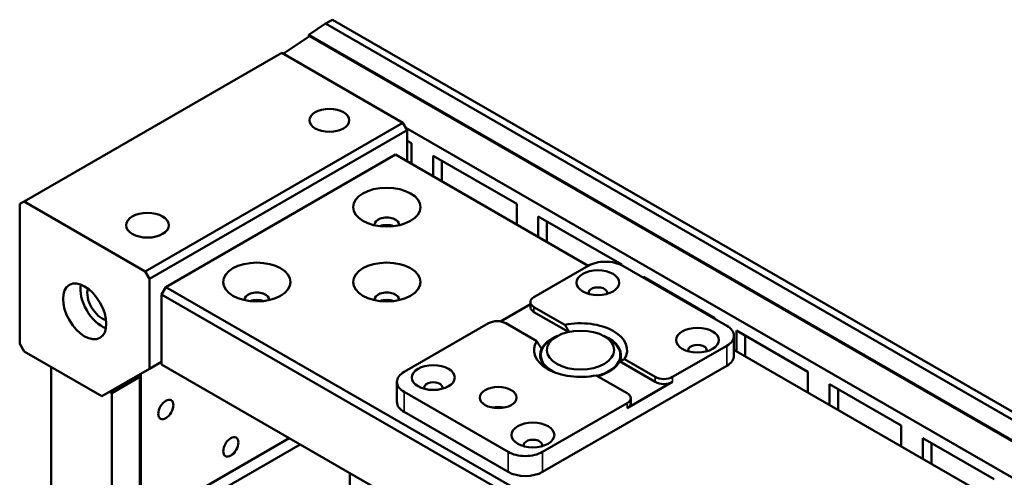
# Model space of a CAD drawing. Header units: millimetres. Extents: x 0 to 4584, y -120 to 1188.
# Tile 102 of 105: x 1371 to 1531, y 785 to 860. Entities that reach past the tile are written whole.
import ezdxf

# ---------------------------------------------------------------- set-up
doc = ezdxf.new("R2010")
doc.units = ezdxf.units.MM
doc.header["$LTSCALE"] = 2
doc.layers.add('Sichtbar (ISO)', color=7, linetype='Continuous', lineweight=50)
doc.layers.add('Sichtbar schmal (ISO)', color=7, linetype='Continuous', lineweight=35)

msp = doc.modelspace()

# ---------------------------------------------------------------- linework, layer by layer
at = {"layer": 'Sichtbar (ISO)'}
for p, q in [((1417.8914, 857.1891), (1420.6211, 858.9932)), ((1420.6211, 858.9932), (1421.7525, 859.6464)), ((1420.6211, 858.9932), (1578.2352, 767.9947)), ((1420.6211, 858.9932), (1597.2564, 757.0128)), ((1421.7525, 859.6464), (1598.3877, 757.666)), ((1413.7072, 854.0851), (1418.033, 856.944)), ((1417.8914, 857.1891), (1575.4068, 766.2476)), ((1417.8914, 856.8505), (1417.8914, 857.1891)), ((1418.033, 856.944), (1575.4068, 766.0842)), ((1413.4793, 854.2167), (1371.4065, 829.9259)), ((1413.4793, 854.2167), (1433.2783, 842.7858)), ((1433.2783, 842.7858), (1391.2055, 818.495)), ((1433.9854, 841.561), (1433.2783, 842.7858)), ((1433.9854, 841.561), (1391.9126, 817.2702)), ((1433.7622, 841.9477), (1570.457, 763.0269)), ((1433.9854, 841.561), (1433.9854, 836.4579)), ((1434.6925, 839.4381), (1433.9854, 839.8464)), ((1434.6925, 836.0497), (1434.6925, 839.4381)), ((1394.5642, 815.9434), (1432.0409, 837.5806)), ((1432.0409, 837.5806), (1463.5071, 819.4135)), ((1438.2281, 837.3969), (1438.2281, 834.0084)), ((1451.8399, 829.5381), (1438.2281, 837.3969)), ((1439.6423, 833.1919), (1439.6423, 836.5804)), ((1370.6994, 829.5177), (1371.4065, 829.9259)), ((1370.6994, 806.6558), (1370.6994, 829.5177)), ((1371.4065, 829.9259), (1391.2055, 818.495)), ((1451.8399, 826.1496), (1451.8399, 829.5381)), ((1455.3754, 827.4969), (1455.3754, 824.1084)), ((1468.9872, 819.6381), (1455.3754, 827.4969)), ((1456.7896, 823.2919), (1456.7896, 826.6804)), ((1391.2055, 818.495), (1391.9126, 817.2702)), ((1463.5071, 819.4135), (1454.6683, 814.3104)), ((1468.9872, 819.5096), (1468.9872, 819.6381)), ((1486.1345, 809.6156), (1469.164, 819.4135)), ((1391.9126, 802.5733), (1391.9126, 817.2702)), ((1472.5227, 817.5968), (1472.5227, 817.4744)), ((1484.19, 810.8607), (1472.5227, 817.5968)), ((1473.937, 816.6579), (1473.937, 816.7803)), ((1394.5642, 815.9434), (1393.8571, 814.7187)), ((1394.5642, 815.9434), (1490.3772, 760.6258)), ((1393.8571, 803.2877), (1393.8571, 814.7187)), ((1393.8571, 814.7187), (1489.3165, 759.6052)), ((1454.0825, 812.6774), (1454.0825, 813.4939)), ((1449.1755, 810.3227), (1454.0825, 813.1557)), ((1454.6683, 812.6774), (1459.7099, 809.7667)), ((1460.3119, 808.6026), (1454.6683, 811.8609)), ((1484.19, 810.7383), (1484.19, 810.8607)), ((1447.2437, 810.0238), (1433.4551, 802.063)), ((1450.0721, 810.0238), (1455.1137, 807.113)), ((1487.7255, 808.8195), (1487.7255, 805.431)), ((1499.3928, 802.0834), (1487.7255, 808.8195)), ((1458.3806, 807.8805), (1457.6735, 807.4723)), ((1466.1588, 807.8805), (1466.8659, 807.4723)), ((1487.3061, 807.9826), (1487.3061, 804.7166)), ((1489.1398, 804.6145), (1489.1398, 808.003)), ((1371.4065, 805.431), (1370.6994, 806.6558)), ((1371.4065, 805.431), (1384.1344, 798.0826)), ((1477.2957, 801.2465), (1486.1345, 806.3496)), ((1487.3061, 805.6732), (1527.8538, 782.2629)), ((1455.7697, 804.1579), (1455.7697, 804.8187)), ((1474.4673, 800.43), (1468.6297, 803.8004)), ((1468.7697, 804.1579), (1468.7697, 804.8187)), ((1469.4256, 804.1573), (1474.4673, 801.2465)), ((1375.8259, 802.8795), (1375.8259, 688.7741)), ((1391.9126, 802.5733), (1384.1344, 798.0826)), ((1391.9126, 802.5733), (1393.8571, 803.696)), ((1488.0791, 748.8887), (1393.8571, 803.2877)), ((1456.0825, 785.7331), (1486.1345, 803.0836)), ((1385.7254, 798.5929), (1390.3216, 801.2465)), ((1390.3216, 801.2465), (1389.968, 801.4506)), ((1390.3216, 801.2465), (1390.3216, 778.3846)), ((1390.4984, 801.7568), (1390.4984, 779.7114)), ((1464.8295, 801.5037), (1469.8711, 798.5929)), ((1499.3928, 798.6949), (1499.3928, 802.0834)), ((1432.2835, 800.43), (1432.2835, 797.164)), ((1477.2957, 800.43), (1469.8711, 796.1434)), ((1502.9283, 800.0422), (1502.9283, 796.6537)), ((1514.5956, 793.3061), (1502.9283, 800.0422)), ((1504.3425, 795.8372), (1504.3425, 799.2257)), ((1385.3718, 798.797), (1385.7254, 798.5929)), ((1385.7254, 694.4896), (1385.7254, 798.5929)), ((1433.4551, 798.797), (1450.4257, 788.999)), ((1470.4569, 796.9599), (1470.4569, 797.7764)), ((1456.0825, 788.999), (1469.8711, 796.9599)), ((1433.4551, 795.531), (1450.4257, 785.7331)), ((1514.5956, 789.9176), (1514.5956, 793.3061)), ((1392.6197, 778.4867), (1414.7168, 791.2444)), ((1518.1311, 791.2648), (1518.1311, 787.8764)), ((1529.7984, 784.5287), (1518.1311, 791.2648)), ((1393.15, 776.7516), (1416.4845, 790.2238)), ((1519.5453, 787.0599), (1519.5453, 790.4483)), ((1424.6163, 769.6073), (1424.6163, 785.5289))]:
    msp.add_line(p, q, dxfattribs=at)
for centre, major_axis in [((1421.2575, 843.194), (-3.25, 0)), ((1430.6267, 829.0074), (5.5, 0)), ((1391.559, 826.0476), (-3.5, 0)), ((1409.4135, 816.7599), (5.5, 0)), ((1430.6267, 816.7599), (5.5, 0)), ((1465.0981, 816.6579), (-3.5, 0)), ((1381.306, 811.963), (-2.5, 4.3301)), ((1462.2697, 805.6352), (5.5, 0)), ((1481.3616, 807.2682), (3.5, 0)), ((1438.2281, 801.1444), (-3.5, 0)), ((1448.8347, 797.8784), (3, 0)), ((1394.5642, 795.9393), (0.875, 1.5155)), ((1454.4915, 791.7547), (3.5, 0)), ((1405.1708, 789.8155), (0.875, 1.5155))]:
    msp.add_ellipse(centre, major_axis=major_axis, ratio=0.57735027, dxfattribs=at)
for centre, major_axis, start_param, end_param in [((1430.6267, 826.1496), (2, 0), 6.19468146, 9.5132818), ((1430.6267, 824.9249), (2, 0), 0.99671085, 2.1448818), ((1430.6267, 824.9249), (-1.75, 0), 4.31419863, 5.11057933), ((1466.3356, 817.7805), (4, 0), 0.78539816, 2.35619449), ((1384.1344, 813.596), (-2.5, 4.3301), 0.60126422, 2.54032844), ((1384.1344, 813.596), (1.7, -2.9445), 3.64509523, 5.77968273), ((1409.4135, 813.9022), (2, 0), 6.19468146, 9.5132818), ((1430.6267, 813.9022), (2, 0), 6.19468146, 9.5132818), ((1465.0981, 815.0249), (1.5, 0), 6.04524418, 9.66271909), ((1409.4135, 812.6774), (2, 0), 0.99671085, 2.1448818), ((1409.4135, 812.6774), (-1.75, 0), 4.31419863, 5.11057933), ((1430.6267, 812.6774), (2, 0), 0.99671085, 2.1448818), ((1430.6267, 812.6774), (-1.75, 0), 4.31419863, 5.11057933), ((1456.0825, 813.4939), (-2, 0), 5.49778714, 7.06858347), ((1456.0825, 812.6774), (-2, 0), 0, 0.78539816), ((1448.6579, 809.2073), (2, 0), 0.78539816, 2.35619449), ((1462.2697, 805.6352), (7.6, 0), 5.93965822, 8.19750878), ((1483.3061, 807.9826), (4, 0), 5.49778714, 7.06858347), ((1462.2697, 805.6352), (-7.6, 0), 5.93965822, 8.19750878), ((1462.2697, 804.8187), (-6.5, 0), 5.49778714, 7.10862656), ((1462.2697, 804.8187), (-6.6, 0), 5.32153536, 6.01266015), ((1462.2697, 804.8187), (6.5, 0), 5.14431889, 7.06858347), ((1462.2697, 804.8187), (6.6, 0), 6.01266011, 7.24483525), ((1462.2697, 804.8187), (-6.6, 0), 6.01266015, 6.99543485), ((1481.3616, 805.6352), (1.5, 0), 6.04524418, 9.66271909), ((1462.2697, 804.8187), (6.6, 0), 5.14990353, 6.01266011), ((1483.3061, 804.7166), (4, 0), 5.49778714, 6.28318531), ((1436.2835, 800.43), (-4, 0), 5.49778714, 7.06858347), ((1475.8815, 802.063), (-2, 0), 0.78539816, 2.35619449), ((1438.2281, 799.5114), (1.5, 0), 6.04524418, 9.66271909), ((1475.8815, 801.2465), (2, 0), 3.92699082, 5.49778714), ((1468.4569, 797.7764), (2, 0), 5.49778714, 7.06858347), ((1436.2835, 797.164), (-4, 0), 0, 0.78539816), ((1448.8347, 794.6125), (3, 0), 1.23095942, 1.91063324), ((1468.4569, 796.9599), (2, 0), 5.49778714, 6.28318531), ((1454.4915, 790.1217), (1.5, 0), 6.04524418, 9.66271909), ((1453.2541, 790.632), (-4, 0), 0.78539816, 2.35619449), ((1453.2541, 787.3661), (4, 0), 3.92699082, 5.49778714)]:
    msp.add_ellipse(centre, major_axis=major_axis, ratio=0.57735027, start_param=start_param, end_param=end_param, dxfattribs=at)
for points, weights in [([(1460.4206, 808.6258), (1460.0875, 809.1545), (1459.7099, 809.7667)], [1.0147450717, 1.01586859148, 1.01197299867]), ([(1455.1137, 807.113), (1455.5398, 806.4224), (1455.9097, 805.837)], [1.01197300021, 1.01637058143, 1.01437217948]), ([(1469.4256, 804.1573), (1468.9996, 803.9586), (1468.6297, 803.8004)], [1.0119729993, 1.01637057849, 1.01437217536])]:
    msp.add_rational_spline(points, weights, degree=2, dxfattribs=at)
at = {"layer": 'Sichtbar schmal (ISO)'}
for p, q in [((1454.6683, 812.6774), (1454.6683, 811.8609)), ((1486.1345, 803.0836), (1486.1345, 806.3496)), ((1474.4673, 800.43), (1474.4673, 801.2465)), ((1477.2957, 801.2465), (1477.2957, 800.43)), ((1433.4551, 798.797), (1433.4551, 795.531)), ((1469.8711, 796.1434), (1469.8711, 796.9599)), ((1450.4257, 785.7331), (1450.4257, 788.999)), ((1456.0825, 788.999), (1456.0825, 785.7331))]:
    msp.add_line(p, q, dxfattribs=at)

doc.saveas('drawing.dxf')
